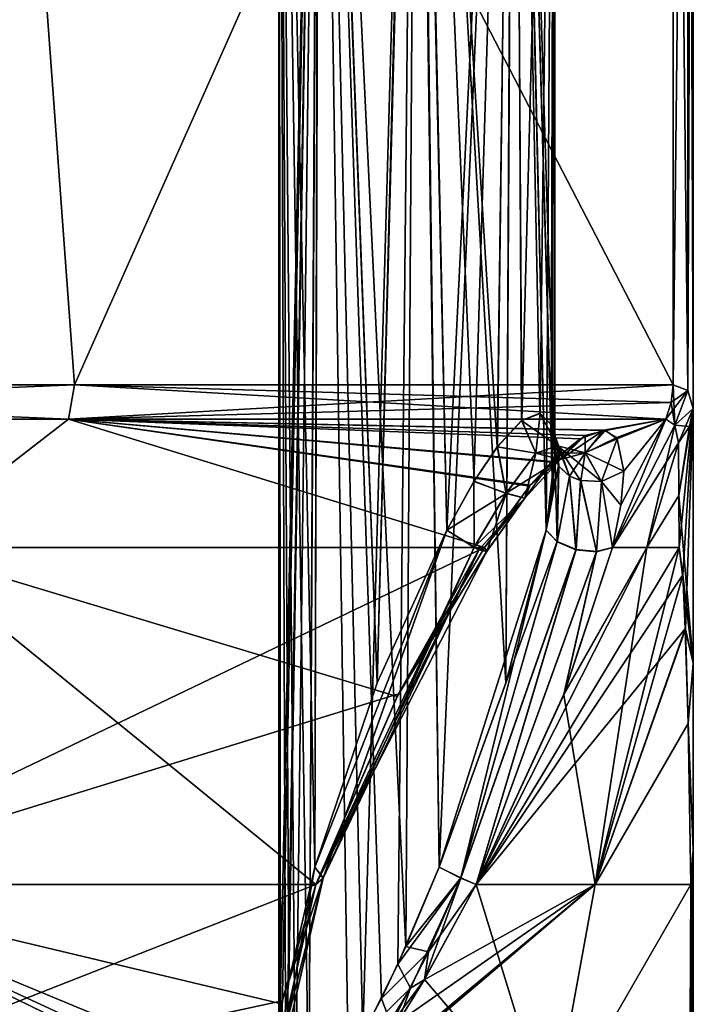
# Model space of a CAD drawing. Header units: inches. Extents: x -5.2 to 5.1, y -2.7 to 6.1.
# Tile 42 of 72: x 2.851 to 3.543, y -0.725 to 0.286. Entities that reach past the tile are written whole.
import ezdxf

# ---------------------------------------------------------------- set-up
doc = ezdxf.new("R2010")
doc.units = ezdxf.units.IN
doc.header["$LTSCALE"] = 52.148148
doc.header["$MEASUREMENT"] = 0
for name, color, linetype in [('102', 7, 'CONTINUOUS'), ('103', 7, 'CONTINUOUS'), ('104', 7, 'CONTINUOUS'), ('105', 7, 'CONTINUOUS'), ('106', 7, 'CONTINUOUS'), ('107', 7, 'CONTINUOUS'), ('108', 7, 'CONTINUOUS'), ('109', 7, 'CONTINUOUS'), ('110', 7, 'CONTINUOUS'), ('127', 7, 'CONTINUOUS'), ('206', 7, 'CONTINUOUS'), ('207', 7, 'CONTINUOUS'), ('208', 7, 'CONTINUOUS'), ('209', 7, 'CONTINUOUS'), ('233', 7, 'CONTINUOUS'), ('39', 7, 'CONTINUOUS'), ('42', 7, 'CONTINUOUS'), ('43', 7, 'CONTINUOUS'), ('44', 7, 'CONTINUOUS'), ('45', 7, 'CONTINUOUS'), ('46', 7, 'CONTINUOUS'), ('47', 7, 'CONTINUOUS'), ('48', 7, 'CONTINUOUS'), ('49', 7, 'CONTINUOUS'), ('50', 7, 'CONTINUOUS'), ('51', 7, 'CONTINUOUS'), ('52', 7, 'CONTINUOUS'), ('54', 7, 'CONTINUOUS'), ('55', 7, 'CONTINUOUS'), ('76', 7, 'CONTINUOUS'), ('84', 7, 'CONTINUOUS'), ('85', 7, 'CONTINUOUS'), ('87', 7, 'CONTINUOUS'), ('88', 7, 'CONTINUOUS'), ('90', 7, 'CONTINUOUS'), ('91', 7, 'CONTINUOUS'), ('92', 7, 'CONTINUOUS')]:
    doc.layers.add(name, color=color, linetype=linetype)

msp = doc.modelspace()

# ---------------------------------------------------------------- linework, layer by layer
at = {"layer": '102', "linetype": 'Continuous'}
for points in [[(3.3986, -0.1956, -1.7391), (3.4011, -0.1597, -1.7653), (3.405, -0.1723, -1.7768), (3.3986, -0.1956, -1.7391)], [(3.392, -0.238, -1.7153), (3.3986, -0.1956, -1.7391), (3.405, -0.1723, -1.7768), (3.392, -0.238, -1.7153)], [(3.392, -0.238, -1.7153), (3.405, -0.1723, -1.7768), (3.4036, -0.2497, -1.7293), (3.392, -0.238, -1.7153)], [(3.405, -0.1723, -1.7768), (3.416, -0.1825, -1.7861), (3.4036, -0.2497, -1.7293), (3.405, -0.1723, -1.7768)], [(3.4718, -0.1773, -1.7814), (3.4689, -0.2123, -1.7484), (3.4491, -0.188, -1.7912), (3.4718, -0.1773, -1.7814)], [(3.4036, -0.2497, -1.7293), (3.416, -0.1825, -1.7861), (3.423, -0.2579, -1.7349), (3.4036, -0.2497, -1.7293)], [(3.416, -0.1825, -1.7861), (3.4276, -0.1871, -1.7904), (3.423, -0.2579, -1.7349), (3.416, -0.1825, -1.7861)], [(3.423, -0.2579, -1.7349), (3.4276, -0.1871, -1.7904), (3.4437, -0.2601, -1.7304), (3.423, -0.2579, -1.7349)], [(3.4276, -0.1871, -1.7904), (3.4491, -0.188, -1.7912), (3.4437, -0.2601, -1.7304), (3.4276, -0.1871, -1.7904)], [(3.4491, -0.188, -1.7912), (3.4603, -0.2557, -1.7171), (3.4437, -0.2601, -1.7304), (3.4491, -0.188, -1.7912)], [(3.4689, -0.2123, -1.7484), (3.4603, -0.2557, -1.7171), (3.4491, -0.188, -1.7912), (3.4689, -0.2123, -1.7484)]]:
    msp.add_3dface(points, dxfattribs=at)
at = {"layer": '103', "linetype": 'Continuous'}
for points in [[(3.2822, -0.5841, -1.6254), (3.3507, -0.3949, -1.657), (3.392, -0.238, -1.7153), (3.2822, -0.5841, -1.6254)], [(3.2822, -0.5841, -1.6254), (3.392, -0.238, -1.7153), (3.4036, -0.2497, -1.7293), (3.2822, -0.5841, -1.6254)], [(3.2822, -0.5841, -1.6254), (3.4036, -0.2497, -1.7293), (3.3045, -0.5954, -1.6207), (3.2822, -0.5841, -1.6254)], [(3.4036, -0.2497, -1.7293), (3.423, -0.2579, -1.7349), (3.3045, -0.5954, -1.6207), (3.4036, -0.2497, -1.7293)], [(3.3045, -0.5954, -1.6207), (3.423, -0.2579, -1.7349), (3.3202, -0.6018, -1.6019), (3.3045, -0.5954, -1.6207)], [(3.423, -0.2579, -1.7349), (3.4437, -0.2601, -1.7304), (3.3202, -0.6018, -1.6019), (3.423, -0.2579, -1.7349)], [(3.3202, -0.6018, -1.6019), (3.4437, -0.2601, -1.7304), (3.4103, -0.4065, -1.6442), (3.3202, -0.6018, -1.6019)], [(3.4437, -0.2601, -1.7304), (3.4603, -0.2557, -1.7171), (3.4103, -0.4065, -1.6442), (3.4437, -0.2601, -1.7304)]]:
    msp.add_3dface(points, dxfattribs=at)
at = {"layer": '104', "linetype": 'Continuous'}
for points in [[(3.4954, -0.2557, -1.6445), (3.5289, -0.2557, -1.5712), (3.3202, -0.6018, -1.6019), (3.4954, -0.2557, -1.6445)], [(3.4954, -0.2557, -1.6445), (3.3202, -0.6018, -1.6019), (3.4103, -0.4065, -1.6442), (3.4954, -0.2557, -1.6445)], [(3.3202, -0.6018, -1.6019), (3.5289, -0.2557, -1.5712), (3.5326, -0.2841, -1.5268), (3.3202, -0.6018, -1.6019)], [(3.4603, -0.2557, -1.7171), (3.4954, -0.2557, -1.6445), (3.4103, -0.4065, -1.6442), (3.4603, -0.2557, -1.7171)], [(3.5351, -0.3393, -1.4482), (3.3202, -0.6018, -1.6019), (3.5326, -0.2841, -1.5268), (3.5351, -0.3393, -1.4482)], [(3.4425, -0.6018, -1.3187), (3.3202, -0.6018, -1.6019), (3.5351, -0.3393, -1.4482), (3.4425, -0.6018, -1.3187)], [(3.5379, -0.4363, -1.3048), (3.4425, -0.6018, -1.3187), (3.5351, -0.3393, -1.4482), (3.5379, -0.4363, -1.3048)], [(3.5407, -0.6018, -1.0264), (3.4425, -0.6018, -1.3187), (3.5379, -0.4363, -1.3048), (3.5407, -0.6018, -1.0264)]]:
    msp.add_3dface(points, dxfattribs=at)
at = {"layer": '105', "linetype": 'Continuous'}
for points in [[(3.3968, -0.8514, -1.0783), (3.1488, -0.8514, -1.6692), (3.4425, -0.6018, -1.3187), (3.3968, -0.8514, -1.0783)], [(3.4425, -0.6018, -1.3187), (3.1488, -0.8514, -1.6692), (3.1866, -0.8167, -1.6335), (3.4425, -0.6018, -1.3187)], [(3.1911, -0.8115, -1.6303), (3.4425, -0.6018, -1.3187), (3.1866, -0.8167, -1.6335), (3.1911, -0.8115, -1.6303)], [(3.2402, -0.7434, -1.6072), (3.4425, -0.6018, -1.3187), (3.1911, -0.8115, -1.6303), (3.2402, -0.7434, -1.6072)], [(3.2669, -0.6998, -1.6013), (3.4425, -0.6018, -1.3187), (3.2402, -0.7434, -1.6072), (3.2669, -0.6998, -1.6013)], [(3.3202, -0.6018, -1.6019), (3.4425, -0.6018, -1.3187), (3.2669, -0.6998, -1.6013), (3.3202, -0.6018, -1.6019)], [(3.3968, -0.8514, -1.0783), (3.4425, -0.6018, -1.3187), (3.5407, -0.6018, -1.0264), (3.3968, -0.8514, -1.0783)], [(3.3968, -0.8514, -1.0783), (3.5407, -0.6018, -1.0264), (3.5402, -0.7448, -0.7374), (3.3968, -0.8514, -1.0783)]]:
    msp.add_3dface(points, dxfattribs=at)
at = {"layer": '106', "linetype": 'Continuous'}
for points in [[(3.2399, -0.6837, -1.6249), (3.2822, -0.5841, -1.6254), (3.3045, -0.5954, -1.6207), (3.2399, -0.6837, -1.6249)], [(3.2399, -0.6837, -1.6249), (3.3045, -0.5954, -1.6207), (3.2529, -0.7084, -1.6141), (3.2399, -0.6837, -1.6249)], [(3.3045, -0.5954, -1.6207), (3.2669, -0.6998, -1.6013), (3.2529, -0.7084, -1.6141), (3.3045, -0.5954, -1.6207)], [(3.3045, -0.5954, -1.6207), (3.3202, -0.6018, -1.6019), (3.2669, -0.6998, -1.6013), (3.3045, -0.5954, -1.6207)], [(3.2038, -0.7563, -1.6349), (3.2399, -0.6837, -1.6249), (3.2529, -0.7084, -1.6141), (3.2038, -0.7563, -1.6349)], [(3.2669, -0.6998, -1.6013), (3.2402, -0.7434, -1.6072), (3.2529, -0.7084, -1.6141), (3.2669, -0.6998, -1.6013)], [(3.1866, -0.8167, -1.6335), (3.2038, -0.7563, -1.6349), (3.2529, -0.7084, -1.6141), (3.1866, -0.8167, -1.6335)], [(3.1911, -0.8115, -1.6303), (3.1866, -0.8167, -1.6335), (3.2529, -0.7084, -1.6141), (3.1911, -0.8115, -1.6303)], [(3.2402, -0.7434, -1.6072), (3.1911, -0.8115, -1.6303), (3.2529, -0.7084, -1.6141), (3.2402, -0.7434, -1.6072)]]:
    msp.add_3dface(points, dxfattribs=at)
at = {"layer": '107', "linetype": 'Continuous'}
for points in [[(3.5433, -0.3747, -1.3423), (3.5285, -0.2026, -1.6364), (3.5433, -0.113, -1.6703), (3.5433, -0.3747, -1.3423)], [(3.5433, -0.113, -1.6703), (3.5285, -0.2026, -1.6364), (3.5394, -0.1316, -1.6864), (3.5433, -0.113, -1.6703)], [(3.5285, -0.2026, -1.6364), (3.528, -0.1482, -1.7009), (3.5394, -0.1316, -1.6864), (3.5285, -0.2026, -1.6364)], [(3.5289, -0.2557, -1.5712), (3.5285, -0.2026, -1.6364), (3.5433, -0.3747, -1.3423), (3.5289, -0.2557, -1.5712)], [(3.5326, -0.2841, -1.5268), (3.5289, -0.2557, -1.5712), (3.5433, -0.3747, -1.3423), (3.5326, -0.2841, -1.5268)], [(3.5351, -0.3393, -1.4482), (3.5326, -0.2841, -1.5268), (3.5433, -0.3747, -1.3423), (3.5351, -0.3393, -1.4482)], [(3.5379, -0.4363, -1.3048), (3.5351, -0.3393, -1.4482), (3.5433, -0.3747, -1.3423), (3.5379, -0.4363, -1.3048)], [(3.5433, -0.5662, -1.048), (3.5379, -0.4363, -1.3048), (3.5433, -0.3747, -1.3423), (3.5433, -0.5662, -1.048)], [(3.5407, -0.6018, -1.0264), (3.5379, -0.4363, -1.3048), (3.5433, -0.5662, -1.048), (3.5407, -0.6018, -1.0264)], [(3.5433, -0.8161, -0.4575), (3.5407, -0.6018, -1.0264), (3.5433, -0.5662, -1.048), (3.5433, -0.8161, -0.4575)], [(3.5407, -0.6018, -1.0264), (3.5433, -0.8161, -0.4575), (3.5402, -0.7448, -0.7374), (3.5407, -0.6018, -1.0264)]]:
    msp.add_3dface(points, dxfattribs=at)
at = {"layer": '108', "linetype": 'Continuous'}
for points in [[(3.5433, -0.113, 1.6703), (3.5433, -0.3746, 1.3423), (3.5433, 1.2941, 1.6703), (3.5433, -0.113, 1.6703)], [(3.5433, -0.3746, 1.3423), (3.5433, -0.5662, 1.048), (3.5433, 1.2941, 1.6703), (3.5433, -0.3746, 1.3423)], [(3.5433, -0.5662, 1.048), (3.5433, -0.8161, 0.4575), (3.5433, 1.2941, 1.6703), (3.5433, -0.5662, 1.048)], [(3.5433, -0.8161, 0.4575), (3.5433, -0.8161, -0.4575), (3.5433, 1.2941, 1.6703), (3.5433, -0.8161, 0.4575)], [(3.5433, -0.8161, -0.4575), (3.5433, -0.5662, -1.048), (3.5433, 1.2941, 1.6703), (3.5433, -0.8161, -0.4575)], [(3.5433, -0.5662, -1.048), (3.5433, -0.3747, -1.3423), (3.5433, 1.2941, 1.6703), (3.5433, -0.5662, -1.048)], [(3.5433, -0.3747, -1.3423), (3.5433, -0.113, -1.6703), (3.5433, 1.2941, 1.6703), (3.5433, -0.3747, -1.3423)], [(3.5433, 1.2941, 1.6703), (3.5433, -0.113, -1.6703), (3.5433, 1.2941, -1.6703), (3.5433, 1.2941, 1.6703)]]:
    msp.add_3dface(points, dxfattribs=at)
at = {"layer": '109', "linetype": 'Continuous'}
for points in [[(3.5381, 1.2941, 1.7155), (3.5226, 1.2941, 1.7582), (3.5378, -0.0947, 1.7167), (3.5381, 1.2941, 1.7155)], [(3.5378, -0.0947, 1.7167), (3.5226, 1.2941, 1.7582), (3.5226, -0.0889, 1.7582), (3.5378, -0.0947, 1.7167)], [(3.5433, -0.113, 1.6703), (3.5381, 1.2941, 1.7155), (3.5378, -0.0947, 1.7167), (3.5433, -0.113, 1.6703)], [(3.5433, -0.113, 1.6703), (3.5433, 1.2941, 1.6703), (3.5381, 1.2941, 1.7155), (3.5433, -0.113, 1.6703)]]:
    msp.add_3dface(points, dxfattribs=at)
at = {"layer": '110', "linetype": 'Continuous'}
for points in [[(2.9076, -0.0889, 2.6544), (2.8059, 1.2941, 2.7616), (2.071, -0.0889, 3.3483), (2.9076, -0.0889, 2.6544)], [(3.5226, -0.0889, 1.7582), (3.5226, 1.2941, 1.7582), (2.8059, 1.2941, 2.7616), (3.5226, -0.0889, 1.7582)], [(3.5226, -0.0889, 1.7582), (2.8059, 1.2941, 2.7616), (2.9076, -0.0889, 2.6544), (3.5226, -0.0889, 1.7582)]]:
    msp.add_3dface(points, dxfattribs=at)
at = {"layer": '127', "linetype": 'Continuous'}
for points in [[(2.0666, -0.1241, 3.3412), (2.9014, -0.1241, 2.6488), (2.071, -0.0889, 3.3483), (2.0666, -0.1241, 3.3412)], [(2.9014, -0.1241, 2.6488), (2.9076, -0.0889, 2.6544), (2.071, -0.0889, 3.3483), (2.9014, -0.1241, 2.6488)], [(2.9014, -0.1241, 2.6488), (3.5151, -0.1241, 1.7545), (2.9076, -0.0889, 2.6544), (2.9014, -0.1241, 2.6488)], [(2.9076, -0.0889, 2.6544), (3.5151, -0.1241, 1.7545), (3.5207, -0.107, 1.7573), (2.9076, -0.0889, 2.6544)], [(3.5226, -0.0889, 1.7582), (2.9076, -0.0889, 2.6544), (3.5207, -0.107, 1.7573), (3.5226, -0.0889, 1.7582)]]:
    msp.add_3dface(points, dxfattribs=at)
at = {"layer": '206', "linetype": 'Continuous'}
for points in [[(2.9014, -0.1241, -2.6488), (2.0666, -0.1241, -3.3412), (2.9076, -0.0889, -2.6544), (2.9014, -0.1241, -2.6488)], [(2.9076, -0.0889, -2.6544), (2.0666, -0.1241, -3.3412), (2.071, -0.0889, -3.3483), (2.9076, -0.0889, -2.6544)], [(3.5207, -0.107, -1.7573), (2.9014, -0.1241, -2.6488), (3.5226, -0.0889, -1.7582), (3.5207, -0.107, -1.7573)], [(3.5226, -0.0889, -1.7582), (2.9014, -0.1241, -2.6488), (2.9076, -0.0889, -2.6544), (3.5226, -0.0889, -1.7582)], [(3.5151, -0.1241, -1.7545), (2.9014, -0.1241, -2.6488), (3.5207, -0.107, -1.7573), (3.5151, -0.1241, -1.7545)]]:
    msp.add_3dface(points, dxfattribs=at)
at = {"layer": '207', "linetype": 'Continuous'}
for points in [[(3.5207, -0.107, -1.7573), (3.5226, -0.0889, -1.7582), (3.5376, -0.0945, -1.7174), (3.5207, -0.107, -1.7573)], [(3.5244, -0.1301, -1.729), (3.5151, -0.1241, -1.7545), (3.5376, -0.0945, -1.7174), (3.5244, -0.1301, -1.729)], [(3.5151, -0.1241, -1.7545), (3.5207, -0.107, -1.7573), (3.5376, -0.0945, -1.7174), (3.5151, -0.1241, -1.7545)], [(3.5433, -0.113, -1.6703), (3.5244, -0.1301, -1.729), (3.5376, -0.0945, -1.7174), (3.5433, -0.113, -1.6703)], [(3.528, -0.1482, -1.7009), (3.5244, -0.1301, -1.729), (3.5433, -0.113, -1.6703), (3.528, -0.1482, -1.7009)], [(3.528, -0.1482, -1.7009), (3.5433, -0.113, -1.6703), (3.5394, -0.1316, -1.6864), (3.528, -0.1482, -1.7009)]]:
    msp.add_3dface(points, dxfattribs=at)
at = {"layer": '208', "linetype": 'Continuous'}
for points in [[(3.5376, -0.0945, -1.7174), (3.5226, -0.0889, -1.7582), (3.5381, 1.2941, -1.7155), (3.5376, -0.0945, -1.7174)], [(3.5381, 1.2941, -1.7155), (3.5226, -0.0889, -1.7582), (3.5226, 1.2941, -1.7582), (3.5381, 1.2941, -1.7155)], [(3.5433, 1.2941, -1.6703), (3.5433, -0.113, -1.6703), (3.5376, -0.0945, -1.7174), (3.5433, 1.2941, -1.6703)], [(3.5433, 1.2941, -1.6703), (3.5376, -0.0945, -1.7174), (3.5381, 1.2941, -1.7155), (3.5433, 1.2941, -1.6703)]]:
    msp.add_3dface(points, dxfattribs=at)
at = {"layer": '209', "linetype": 'Continuous'}
for points in [[(2.9076, -0.0889, -2.6544), (2.071, -0.0889, -3.3483), (2.8059, 1.2941, -2.7616), (2.9076, -0.0889, -2.6544)], [(3.5226, 1.2941, -1.7582), (2.9076, -0.0889, -2.6544), (2.8059, 1.2941, -2.7616), (3.5226, 1.2941, -1.7582)], [(3.5226, -0.0889, -1.7582), (2.9076, -0.0889, -2.6544), (3.5226, 1.2941, -1.7582), (3.5226, -0.0889, -1.7582)]]:
    msp.add_3dface(points, dxfattribs=at)
at = {"layer": '233', "linetype": 'Continuous'}
for points in [[(3.5244, -0.1301, 1.729), (3.5226, -0.0889, 1.7582), (3.5207, -0.107, 1.7573), (3.5244, -0.1301, 1.729)], [(3.5244, -0.1301, 1.729), (3.5378, -0.0947, 1.7167), (3.5226, -0.0889, 1.7582), (3.5244, -0.1301, 1.729)], [(3.5244, -0.1301, 1.729), (3.5433, -0.113, 1.6703), (3.5378, -0.0947, 1.7167), (3.5244, -0.1301, 1.729)], [(3.5151, -0.1241, 1.7545), (3.5244, -0.1301, 1.729), (3.5207, -0.107, 1.7573), (3.5151, -0.1241, 1.7545)], [(3.5244, -0.1301, 1.729), (3.5394, -0.1316, 1.6864), (3.5433, -0.113, 1.6703), (3.5244, -0.1301, 1.729)], [(3.5244, -0.1301, 1.729), (3.528, -0.1483, 1.7009), (3.5394, -0.1316, 1.6864), (3.5244, -0.1301, 1.729)]]:
    msp.add_3dface(points, dxfattribs=at)
at = {"layer": '39', "linetype": 'Continuous'}
for points in [[(2.9014, -0.1241, 2.6488), (2.0666, -0.1241, 3.3412), (2.7312, -0.2557, 2.7317), (2.9014, -0.1241, 2.6488)], [(3.3287, -0.2557, 1.96), (2.9014, -0.1241, 2.6488), (2.7312, -0.2557, 2.7317), (3.3287, -0.2557, 1.96)], [(3.5151, -0.1241, 1.7545), (2.9014, -0.1241, 2.6488), (3.4532, -0.1357, 1.8613), (3.5151, -0.1241, 1.7545)], [(3.4532, -0.1357, 1.8613), (2.9014, -0.1241, 2.6488), (3.4321, -0.1408, 1.8947), (3.4532, -0.1357, 1.8613)], [(3.4321, -0.1408, 1.8947), (2.9014, -0.1241, 2.6488), (3.3985, -0.1674, 1.9275), (3.4321, -0.1408, 1.8947)], [(3.3985, -0.1674, 1.9275), (2.9014, -0.1241, 2.6488), (3.3758, -0.1917, 1.9427), (3.3985, -0.1674, 1.9275)], [(3.3758, -0.1917, 1.9427), (2.9014, -0.1241, 2.6488), (3.3287, -0.2557, 1.96), (3.3758, -0.1917, 1.9427)], [(3.4651, -0.1441, 1.83), (3.5151, -0.1241, 1.7545), (3.4532, -0.1357, 1.8613), (3.4651, -0.1441, 1.83)], [(3.5244, -0.1301, 1.729), (3.5151, -0.1241, 1.7545), (3.4603, -0.2557, 1.7171), (3.5244, -0.1301, 1.729)], [(3.4603, -0.2557, 1.7171), (3.5151, -0.1241, 1.7545), (3.4689, -0.2123, 1.7483), (3.4603, -0.2557, 1.7171)], [(3.4954, -0.2557, 1.6445), (3.5244, -0.1301, 1.729), (3.4603, -0.2557, 1.7171), (3.4954, -0.2557, 1.6445)], [(3.4718, -0.1773, 1.7814), (3.5151, -0.1241, 1.7545), (3.4651, -0.1441, 1.83), (3.4718, -0.1773, 1.7814)], [(3.4689, -0.2123, 1.7483), (3.5151, -0.1241, 1.7545), (3.4718, -0.1773, 1.7814), (3.4689, -0.2123, 1.7483)], [(3.528, -0.1483, 1.7009), (3.5244, -0.1301, 1.729), (3.4954, -0.2557, 1.6445), (3.528, -0.1483, 1.7009)], [(3.5284, -0.2026, 1.6364), (3.528, -0.1483, 1.7009), (3.4954, -0.2557, 1.6445), (3.5284, -0.2026, 1.6364)], [(3.5289, -0.2557, 1.5712), (3.5284, -0.2026, 1.6364), (3.4954, -0.2557, 1.6445), (3.5289, -0.2557, 1.5712)]]:
    msp.add_3dface(points, dxfattribs=at)
at = {"layer": '42', "linetype": 'Continuous'}
for points in [[(3.1557, -0.6018, 1.9056), (2.7312, -0.2557, 2.7317), (2.6065, -0.6018, 2.607), (3.1557, -0.6018, 1.9056)], [(3.3287, -0.2557, 1.96), (2.7312, -0.2557, 2.7317), (3.2391, -0.4089, 1.9577), (3.3287, -0.2557, 1.96)], [(3.2391, -0.4089, 1.9577), (2.7312, -0.2557, 2.7317), (3.1557, -0.6018, 1.9056), (3.2391, -0.4089, 1.9577)]]:
    msp.add_3dface(points, dxfattribs=at)
at = {"layer": '43', "linetype": 'Continuous'}
for points in [[(3.2185, -0.3949, 1.901), (3.29, -0.238, 1.9037), (3.1547, -0.5841, 1.8609), (3.2185, -0.3949, 1.901)], [(3.1547, -0.5841, 1.8609), (3.29, -0.238, 1.9037), (3.163, -0.5954, 1.8822), (3.1547, -0.5841, 1.8609)], [(3.29, -0.238, 1.9037), (3.3181, -0.2554, 1.9129), (3.163, -0.5954, 1.8822), (3.29, -0.238, 1.9037)], [(3.3312, -0.2597, 1.9434), (3.1557, -0.6018, 1.9056), (3.3233, -0.258, 1.919), (3.3312, -0.2597, 1.9434)], [(3.3233, -0.258, 1.919), (3.1557, -0.6018, 1.9056), (3.163, -0.5954, 1.8822), (3.3233, -0.258, 1.919)], [(3.2391, -0.4089, 1.9577), (3.1557, -0.6018, 1.9056), (3.3312, -0.2597, 1.9434), (3.2391, -0.4089, 1.9577)], [(3.3181, -0.2554, 1.9129), (3.3233, -0.258, 1.919), (3.163, -0.5954, 1.8822), (3.3181, -0.2554, 1.9129)], [(3.3287, -0.2557, 1.96), (3.2391, -0.4089, 1.9577), (3.3312, -0.2597, 1.9434), (3.3287, -0.2557, 1.96)]]:
    msp.add_3dface(points, dxfattribs=at)
at = {"layer": '44', "linetype": 'Continuous'}
for points in [[(3.3671, -0.1254, 1.8573), (3.386, -0.1181, 1.8289), (3.3817, -0.159, 1.865), (3.3671, -0.1254, 1.8573)], [(3.3817, -0.159, 1.865), (3.386, -0.1181, 1.8289), (3.4037, -0.1513, 1.8281), (3.3817, -0.159, 1.865)], [(3.386, -0.1181, 1.8289), (3.3972, -0.1294, 1.7983), (3.4037, -0.1513, 1.8281), (3.386, -0.1181, 1.8289)], [(3.3422, -0.1524, 1.8803), (3.3671, -0.1254, 1.8573), (3.3817, -0.159, 1.865), (3.3422, -0.1524, 1.8803)], [(3.3972, -0.1294, 1.7983), (3.4011, -0.1597, 1.7653), (3.4037, -0.1513, 1.8281), (3.3972, -0.1294, 1.7983)], [(3.4321, -0.1408, 1.8947), (3.3985, -0.1674, 1.9275), (3.4064, -0.1655, 1.8845), (3.4321, -0.1408, 1.8947)], [(3.4323, -0.1585, 1.8409), (3.4321, -0.1408, 1.8947), (3.4064, -0.1655, 1.8845), (3.4323, -0.1585, 1.8409)], [(3.4532, -0.1357, 1.8613), (3.4321, -0.1408, 1.8947), (3.4323, -0.1585, 1.8409), (3.4532, -0.1357, 1.8613)], [(3.4651, -0.1441, 1.83), (3.4532, -0.1357, 1.8613), (3.4323, -0.1585, 1.8409), (3.4651, -0.1441, 1.83)], [(3.4323, -0.1585, 1.8409), (3.3817, -0.159, 1.865), (3.4037, -0.1513, 1.8281), (3.4323, -0.1585, 1.8409)], [(3.4037, -0.1513, 1.8281), (3.4011, -0.1597, 1.7653), (3.4051, -0.1724, 1.7769), (3.4037, -0.1513, 1.8281)], [(3.4323, -0.1585, 1.8409), (3.4037, -0.1513, 1.8281), (3.4161, -0.1825, 1.7862), (3.4323, -0.1585, 1.8409)], [(3.4161, -0.1825, 1.7862), (3.4037, -0.1513, 1.8281), (3.4051, -0.1724, 1.7769), (3.4161, -0.1825, 1.7862)], [(3.449, -0.1881, 1.7912), (3.4651, -0.1441, 1.83), (3.4323, -0.1585, 1.8409), (3.449, -0.1881, 1.7912)], [(3.4718, -0.1773, 1.7814), (3.4651, -0.1441, 1.83), (3.449, -0.1881, 1.7912), (3.4718, -0.1773, 1.7814)], [(3.318, -0.1881, 1.8943), (3.3422, -0.1524, 1.8803), (3.3512, -0.2002, 1.8949), (3.318, -0.1881, 1.8943)], [(3.3512, -0.2002, 1.8949), (3.3422, -0.1524, 1.8803), (3.3817, -0.159, 1.865), (3.3512, -0.2002, 1.8949)], [(3.4064, -0.1655, 1.8845), (3.3512, -0.2002, 1.8949), (3.3817, -0.159, 1.865), (3.4064, -0.1655, 1.8845)], [(3.4323, -0.1585, 1.8409), (3.4064, -0.1655, 1.8845), (3.3817, -0.159, 1.865), (3.4323, -0.1585, 1.8409)], [(3.4323, -0.1585, 1.8409), (3.4161, -0.1825, 1.7862), (3.4279, -0.1872, 1.7905), (3.4323, -0.1585, 1.8409)], [(3.449, -0.1881, 1.7912), (3.4323, -0.1585, 1.8409), (3.4279, -0.1872, 1.7905), (3.449, -0.1881, 1.7912)], [(3.4064, -0.1655, 1.8845), (3.3703, -0.2052, 1.9203), (3.3512, -0.2002, 1.8949), (3.4064, -0.1655, 1.8845)], [(3.4064, -0.1655, 1.8845), (3.3758, -0.1917, 1.9427), (3.3703, -0.2052, 1.9203), (3.4064, -0.1655, 1.8845)], [(3.3985, -0.1674, 1.9275), (3.3758, -0.1917, 1.9427), (3.4064, -0.1655, 1.8845), (3.3985, -0.1674, 1.9275)], [(3.3181, -0.2554, 1.9129), (3.29, -0.238, 1.9037), (3.318, -0.1881, 1.8943), (3.3181, -0.2554, 1.9129)], [(3.3181, -0.2554, 1.9129), (3.318, -0.1881, 1.8943), (3.3512, -0.2002, 1.8949), (3.3181, -0.2554, 1.9129)], [(3.3758, -0.1917, 1.9427), (3.3287, -0.2557, 1.96), (3.3703, -0.2052, 1.9203), (3.3758, -0.1917, 1.9427)], [(3.3703, -0.2052, 1.9203), (3.3181, -0.2554, 1.9129), (3.3512, -0.2002, 1.8949), (3.3703, -0.2052, 1.9203)], [(3.3233, -0.258, 1.919), (3.3181, -0.2554, 1.9129), (3.3703, -0.2052, 1.9203), (3.3233, -0.258, 1.919)], [(3.3312, -0.2597, 1.9434), (3.3233, -0.258, 1.919), (3.3703, -0.2052, 1.9203), (3.3312, -0.2597, 1.9434)], [(3.3287, -0.2557, 1.96), (3.3312, -0.2597, 1.9434), (3.3703, -0.2052, 1.9203), (3.3287, -0.2557, 1.96)]]:
    msp.add_3dface(points, dxfattribs=at)
at = {"layer": '45', "linetype": 'Continuous'}
for points in [[(3.4036, -0.2499, 1.7293), (3.4011, -0.1597, 1.7653), (3.392, -0.238, 1.7153), (3.4036, -0.2499, 1.7293)], [(3.392, -0.238, 1.7153), (3.4011, -0.1597, 1.7653), (3.3986, -0.1955, 1.7391), (3.392, -0.238, 1.7153)], [(3.4051, -0.1724, 1.7769), (3.4011, -0.1597, 1.7653), (3.4036, -0.2499, 1.7293), (3.4051, -0.1724, 1.7769)], [(3.4161, -0.1825, 1.7862), (3.4051, -0.1724, 1.7769), (3.4036, -0.2499, 1.7293), (3.4161, -0.1825, 1.7862)], [(3.4689, -0.2123, 1.7483), (3.4718, -0.1773, 1.7814), (3.449, -0.1881, 1.7912), (3.4689, -0.2123, 1.7483)], [(3.4227, -0.2581, 1.7347), (3.4161, -0.1825, 1.7862), (3.4036, -0.2499, 1.7293), (3.4227, -0.2581, 1.7347)], [(3.4279, -0.1872, 1.7905), (3.4161, -0.1825, 1.7862), (3.4227, -0.2581, 1.7347), (3.4279, -0.1872, 1.7905)], [(3.4437, -0.2603, 1.7303), (3.4279, -0.1872, 1.7905), (3.4227, -0.2581, 1.7347), (3.4437, -0.2603, 1.7303)], [(3.449, -0.1881, 1.7912), (3.4279, -0.1872, 1.7905), (3.4437, -0.2603, 1.7303), (3.449, -0.1881, 1.7912)], [(3.4603, -0.2557, 1.7171), (3.449, -0.1881, 1.7912), (3.4437, -0.2603, 1.7303), (3.4603, -0.2557, 1.7171)], [(3.4603, -0.2557, 1.7171), (3.4689, -0.2123, 1.7483), (3.449, -0.1881, 1.7912), (3.4603, -0.2557, 1.7171)]]:
    msp.add_3dface(points, dxfattribs=at)
at = {"layer": '46', "linetype": 'Continuous'}
for points in [[(3.3045, -0.5952, 1.6208), (3.392, -0.238, 1.7153), (3.2822, -0.5841, 1.6254), (3.3045, -0.5952, 1.6208)], [(3.2822, -0.5841, 1.6254), (3.392, -0.238, 1.7153), (3.3507, -0.3949, 1.657), (3.2822, -0.5841, 1.6254)], [(3.4036, -0.2499, 1.7293), (3.392, -0.238, 1.7153), (3.3045, -0.5952, 1.6208), (3.4036, -0.2499, 1.7293)], [(3.4227, -0.2581, 1.7347), (3.4036, -0.2499, 1.7293), (3.3045, -0.5952, 1.6208), (3.4227, -0.2581, 1.7347)], [(3.3202, -0.6018, 1.6019), (3.4227, -0.2581, 1.7347), (3.3045, -0.5952, 1.6208), (3.3202, -0.6018, 1.6019)], [(3.4437, -0.2603, 1.7303), (3.4227, -0.2581, 1.7347), (3.3202, -0.6018, 1.6019), (3.4437, -0.2603, 1.7303)], [(3.4437, -0.2603, 1.7303), (3.3202, -0.6018, 1.6019), (3.4102, -0.407, 1.644), (3.4437, -0.2603, 1.7303)], [(3.4603, -0.2557, 1.7171), (3.4437, -0.2603, 1.7303), (3.4102, -0.407, 1.644), (3.4603, -0.2557, 1.7171)]]:
    msp.add_3dface(points, dxfattribs=at)
at = {"layer": '47', "linetype": 'Continuous'}
for points in [[(3.4954, -0.2557, 1.6445), (3.4603, -0.2557, 1.7171), (3.4102, -0.407, 1.644), (3.4954, -0.2557, 1.6445)], [(3.4954, -0.2557, 1.6445), (3.4102, -0.407, 1.644), (3.4425, -0.6018, 1.3187), (3.4954, -0.2557, 1.6445)], [(3.5289, -0.2557, 1.5712), (3.4954, -0.2557, 1.6445), (3.4425, -0.6018, 1.3187), (3.5289, -0.2557, 1.5712)], [(3.5326, -0.2843, 1.5265), (3.5289, -0.2557, 1.5712), (3.4425, -0.6018, 1.3187), (3.5326, -0.2843, 1.5265)], [(3.5352, -0.3396, 1.4477), (3.5326, -0.2843, 1.5265), (3.4425, -0.6018, 1.3187), (3.5352, -0.3396, 1.4477)], [(3.5379, -0.4366, 1.3043), (3.5352, -0.3396, 1.4477), (3.4425, -0.6018, 1.3187), (3.5379, -0.4366, 1.3043)], [(3.4102, -0.407, 1.644), (3.3202, -0.6018, 1.6019), (3.4425, -0.6018, 1.3187), (3.4102, -0.407, 1.644)], [(3.5407, -0.6018, 1.0264), (3.5379, -0.4366, 1.3043), (3.4425, -0.6018, 1.3187), (3.5407, -0.6018, 1.0264)]]:
    msp.add_3dface(points, dxfattribs=at)
at = {"layer": '48', "linetype": 'Continuous'}
for points in [[(3.528, -0.1483, 1.7009), (3.5284, -0.2026, 1.6364), (3.5433, -0.113, 1.6703), (3.528, -0.1483, 1.7009)], [(3.5394, -0.1316, 1.6864), (3.528, -0.1483, 1.7009), (3.5433, -0.113, 1.6703), (3.5394, -0.1316, 1.6864)], [(3.5284, -0.2026, 1.6364), (3.5289, -0.2557, 1.5712), (3.5433, -0.113, 1.6703), (3.5284, -0.2026, 1.6364)], [(3.5289, -0.2557, 1.5712), (3.5326, -0.2843, 1.5265), (3.5433, -0.113, 1.6703), (3.5289, -0.2557, 1.5712)], [(3.5326, -0.2843, 1.5265), (3.5352, -0.3396, 1.4477), (3.5433, -0.113, 1.6703), (3.5326, -0.2843, 1.5265)], [(3.5433, -0.113, 1.6703), (3.5352, -0.3396, 1.4477), (3.5433, -0.3746, 1.3423), (3.5433, -0.113, 1.6703)], [(3.5352, -0.3396, 1.4477), (3.5379, -0.4366, 1.3043), (3.5433, -0.3746, 1.3423), (3.5352, -0.3396, 1.4477)], [(3.5433, -0.3746, 1.3423), (3.5379, -0.4366, 1.3043), (3.5433, -0.5662, 1.048), (3.5433, -0.3746, 1.3423)], [(3.5379, -0.4366, 1.3043), (3.5407, -0.6018, 1.0264), (3.5433, -0.5662, 1.048), (3.5379, -0.4366, 1.3043)], [(3.5402, -0.7442, 0.7389), (3.5397, -0.839, 0.4635), (3.5433, -0.5662, 1.048), (3.5402, -0.7442, 0.7389)], [(3.5433, -0.5662, 1.048), (3.5397, -0.839, 0.4635), (3.5424, -0.8277, 0.4605), (3.5433, -0.5662, 1.048)], [(3.5407, -0.6018, 1.0264), (3.5402, -0.7442, 0.7389), (3.5433, -0.5662, 1.048), (3.5407, -0.6018, 1.0264)], [(3.5433, -0.8161, 0.4575), (3.5433, -0.5662, 1.048), (3.5424, -0.8277, 0.4605), (3.5433, -0.8161, 0.4575)]]:
    msp.add_3dface(points, dxfattribs=at)
at = {"layer": '49', "linetype": 'Continuous'}
for points in [[(3.3968, -0.8514, 1.0783), (3.3202, -0.6018, 1.6019), (3.2671, -0.6995, 1.6012), (3.3968, -0.8514, 1.0783)], [(3.4425, -0.6018, 1.3187), (3.3202, -0.6018, 1.6019), (3.3968, -0.8514, 1.0783), (3.4425, -0.6018, 1.3187)], [(3.5407, -0.6018, 1.0264), (3.4425, -0.6018, 1.3187), (3.3968, -0.8514, 1.0783), (3.5407, -0.6018, 1.0264)], [(3.5402, -0.7442, 0.7389), (3.5407, -0.6018, 1.0264), (3.3968, -0.8514, 1.0783), (3.5402, -0.7442, 0.7389)], [(3.2401, -0.7435, 1.6072), (3.3968, -0.8514, 1.0783), (3.2671, -0.6995, 1.6012), (3.2401, -0.7435, 1.6072)]]:
    msp.add_3dface(points, dxfattribs=at)
at = {"layer": '50', "linetype": 'Continuous'}
for points in [[(3.3045, -0.5952, 1.6208), (3.2822, -0.5841, 1.6254), (3.248, -0.6658, 1.624), (3.3045, -0.5952, 1.6208)], [(3.2712, -0.6711, 1.6144), (3.3045, -0.5952, 1.6208), (3.248, -0.6658, 1.624), (3.2712, -0.6711, 1.6144)], [(3.3202, -0.6018, 1.6019), (3.3045, -0.5952, 1.6208), (3.2712, -0.6711, 1.6144), (3.3202, -0.6018, 1.6019)], [(3.2671, -0.6995, 1.6012), (3.3202, -0.6018, 1.6019), (3.2712, -0.6711, 1.6144), (3.2671, -0.6995, 1.6012)], [(3.2231, -0.719, 1.6283), (3.2712, -0.6711, 1.6144), (3.248, -0.6658, 1.624), (3.2231, -0.719, 1.6283)], [(3.2329, -0.7456, 1.6164), (3.2712, -0.6711, 1.6144), (3.2231, -0.719, 1.6283), (3.2329, -0.7456, 1.6164)], [(3.2329, -0.7456, 1.6164), (3.2671, -0.6995, 1.6012), (3.2712, -0.6711, 1.6144), (3.2329, -0.7456, 1.6164)], [(3.2401, -0.7435, 1.6072), (3.2671, -0.6995, 1.6012), (3.2329, -0.7456, 1.6164), (3.2401, -0.7435, 1.6072)], [(3.1889, -0.7821, 1.6423), (3.2329, -0.7456, 1.6164), (3.2231, -0.719, 1.6283), (3.1889, -0.7821, 1.6423)]]:
    msp.add_3dface(points, dxfattribs=at)
at = {"layer": '51', "linetype": 'Continuous'}
for points in [[(3.1176, 1.172, 1.7653), (3.1484, -0.834, 1.6771), (3.1597, 1.172, 1.6645), (3.1176, 1.172, 1.7653)], [(3.1484, -0.834, 1.6771), (3.1176, 1.172, 1.7653), (3.1347, -0.8389, 1.6978), (3.1484, -0.834, 1.6771)], [(3.1347, -0.8389, 1.6978), (3.1176, 1.172, 1.7653), (3.1249, -0.834, 1.7205), (3.1347, -0.8389, 1.6978)], [(3.1249, -0.834, 1.7205), (3.1176, 1.172, 1.7653), (3.1193, -0.8178, 1.7433), (3.1249, -0.834, 1.7205)], [(3.1193, -0.8178, 1.7433), (3.1176, 1.172, 1.7653), (3.1176, -0.7933, 1.7653), (3.1193, -0.8178, 1.7433)], [(3.1484, -0.834, 1.6771), (3.1889, -0.7821, 1.6423), (3.1597, 1.172, 1.6645), (3.1484, -0.834, 1.6771)], [(3.1889, -0.7821, 1.6423), (3.2231, -0.719, 1.6283), (3.1597, 1.172, 1.6645), (3.1889, -0.7821, 1.6423)], [(3.2231, -0.719, 1.6283), (3.248, -0.6658, 1.624), (3.1597, 1.172, 1.6645), (3.2231, -0.719, 1.6283)], [(3.1597, 1.172, 1.6645), (3.248, -0.6658, 1.624), (3.2599, 1.172, 1.6236), (3.1597, 1.172, 1.6645)], [(3.248, -0.6658, 1.624), (3.2822, -0.5841, 1.6254), (3.2599, 1.172, 1.6236), (3.248, -0.6658, 1.624)], [(3.2822, -0.5841, 1.6254), (3.3507, -0.3949, 1.657), (3.2599, 1.172, 1.6236), (3.2822, -0.5841, 1.6254)], [(3.2599, 1.172, 1.6236), (3.3507, -0.3949, 1.657), (3.3596, 1.172, 1.6651), (3.2599, 1.172, 1.6236)], [(3.3507, -0.3949, 1.657), (3.392, -0.238, 1.7153), (3.3596, 1.172, 1.6651), (3.3507, -0.3949, 1.657)], [(3.3986, -0.1955, 1.7391), (3.4011, -0.1597, 1.7653), (3.3596, 1.172, 1.6651), (3.3986, -0.1955, 1.7391)], [(3.3596, 1.172, 1.6651), (3.4011, -0.1597, 1.7653), (3.4011, 1.172, 1.7653), (3.3596, 1.172, 1.6651)], [(3.392, -0.238, 1.7153), (3.3986, -0.1955, 1.7391), (3.3596, 1.172, 1.6651), (3.392, -0.238, 1.7153)]]:
    msp.add_3dface(points, dxfattribs=at)
at = {"layer": '52', "linetype": 'Continuous'}
for points in [[(3.1176, -0.7933, 1.7653), (3.1176, 1.172, 1.7653), (3.1591, 1.172, 1.8655), (3.1176, -0.7933, 1.7653)], [(3.1176, -0.7933, 1.7653), (3.1591, 1.172, 1.8655), (3.1278, -0.7013, 1.8182), (3.1176, -0.7933, 1.7653)], [(3.1591, 1.172, 1.8655), (3.1547, -0.5841, 1.8609), (3.1278, -0.7013, 1.8182), (3.1591, 1.172, 1.8655)], [(3.2185, -0.3949, 1.901), (3.1547, -0.5841, 1.8609), (3.1591, 1.172, 1.8655), (3.2185, -0.3949, 1.901)], [(3.2588, 1.172, 1.907), (3.2185, -0.3949, 1.901), (3.1591, 1.172, 1.8655), (3.2588, 1.172, 1.907)], [(3.29, -0.238, 1.9037), (3.2185, -0.3949, 1.901), (3.2588, 1.172, 1.907), (3.29, -0.238, 1.9037)], [(3.359, 1.172, 1.8661), (3.29, -0.238, 1.9037), (3.2588, 1.172, 1.907), (3.359, 1.172, 1.8661)], [(3.318, -0.1881, 1.8943), (3.29, -0.238, 1.9037), (3.359, 1.172, 1.8661), (3.318, -0.1881, 1.8943)], [(3.3422, -0.1524, 1.8803), (3.318, -0.1881, 1.8943), (3.359, 1.172, 1.8661), (3.3422, -0.1524, 1.8803)], [(3.3671, -0.1254, 1.8573), (3.3422, -0.1524, 1.8803), (3.359, 1.172, 1.8661), (3.3671, -0.1254, 1.8573)], [(3.4011, 1.172, 1.7653), (3.3671, -0.1254, 1.8573), (3.359, 1.172, 1.8661), (3.4011, 1.172, 1.7653)], [(3.386, -0.1181, 1.8289), (3.3671, -0.1254, 1.8573), (3.4011, 1.172, 1.7653), (3.386, -0.1181, 1.8289)], [(3.3972, -0.1294, 1.7983), (3.386, -0.1181, 1.8289), (3.4011, 1.172, 1.7653), (3.3972, -0.1294, 1.7983)], [(3.4011, -0.1597, 1.7653), (3.3972, -0.1294, 1.7983), (3.4011, 1.172, 1.7653), (3.4011, -0.1597, 1.7653)]]:
    msp.add_3dface(points, dxfattribs=at)
at = {"layer": '54', "linetype": 'Continuous'}
for points in [[(3.1547, -0.5841, 1.8609), (3.163, -0.5954, 1.8822), (3.1278, -0.7013, 1.8182), (3.1547, -0.5841, 1.8609)], [(3.163, -0.5954, 1.8822), (3.1557, -0.6018, 1.9056), (3.1089, -0.8106, 1.7829), (3.163, -0.5954, 1.8822)], [(3.163, -0.5954, 1.8822), (3.1089, -0.8106, 1.7829), (3.1154, -0.8025, 1.7746), (3.163, -0.5954, 1.8822)], [(3.1278, -0.7013, 1.8182), (3.163, -0.5954, 1.8822), (3.1154, -0.8025, 1.7746), (3.1278, -0.7013, 1.8182)], [(3.1089, -0.8106, 1.7829), (3.1557, -0.6018, 1.9056), (3.1203, -0.7246, 1.8471), (3.1089, -0.8106, 1.7829)], [(3.1176, -0.7933, 1.7653), (3.1278, -0.7013, 1.8182), (3.1154, -0.8025, 1.7746), (3.1176, -0.7933, 1.7653)]]:
    msp.add_3dface(points, dxfattribs=at)
at = {"layer": '55', "linetype": 'Continuous'}
for points in [[(3.1184, -0.8514, 1.7252), (2.6065, -0.6018, 2.607), (2.5198, -0.8514, 2.5203), (3.1184, -0.8514, 1.7252)], [(3.1557, -0.6018, 1.9056), (2.6065, -0.6018, 2.607), (3.1203, -0.7246, 1.8471), (3.1557, -0.6018, 1.9056)], [(2.6065, -0.6018, 2.607), (3.1089, -0.8106, 1.7829), (3.1203, -0.7246, 1.8471), (2.6065, -0.6018, 2.607)], [(3.1089, -0.8106, 1.7829), (2.6065, -0.6018, 2.607), (3.1113, -0.8356, 1.7537), (3.1089, -0.8106, 1.7829)], [(3.1113, -0.8356, 1.7537), (2.6065, -0.6018, 2.607), (3.1184, -0.8514, 1.7252), (3.1113, -0.8356, 1.7537)]]:
    msp.add_3dface(points, dxfattribs=at)
at = {"layer": '76', "linetype": 'Continuous'}
for points in [[(2.9014, -0.1241, -2.6488), (2.7312, -0.2557, -2.7317), (2.0666, -0.1241, -3.3412), (2.9014, -0.1241, -2.6488)], [(3.3287, -0.2557, -1.96), (2.7312, -0.2557, -2.7317), (2.9014, -0.1241, -2.6488), (3.3287, -0.2557, -1.96)], [(3.3749, -0.1927, -1.9432), (3.3287, -0.2557, -1.96), (2.9014, -0.1241, -2.6488), (3.3749, -0.1927, -1.9432)], [(3.3974, -0.1683, -1.9286), (3.3749, -0.1927, -1.9432), (2.9014, -0.1241, -2.6488), (3.3974, -0.1683, -1.9286)], [(3.427, -0.1444, -1.9001), (3.3974, -0.1683, -1.9286), (2.9014, -0.1241, -2.6488), (3.427, -0.1444, -1.9001)], [(3.4515, -0.1352, -1.8649), (3.427, -0.1444, -1.9001), (2.9014, -0.1241, -2.6488), (3.4515, -0.1352, -1.8649)], [(3.5151, -0.1241, -1.7545), (3.4515, -0.1352, -1.8649), (2.9014, -0.1241, -2.6488), (3.5151, -0.1241, -1.7545)], [(3.4647, -0.1429, -1.8322), (3.4515, -0.1352, -1.8649), (3.5151, -0.1241, -1.7545), (3.4647, -0.1429, -1.8322)], [(3.4603, -0.2557, -1.7171), (3.4689, -0.2123, -1.7484), (3.5151, -0.1241, -1.7545), (3.4603, -0.2557, -1.7171)], [(3.5244, -0.1301, -1.729), (3.4603, -0.2557, -1.7171), (3.5151, -0.1241, -1.7545), (3.5244, -0.1301, -1.729)], [(3.528, -0.1482, -1.7009), (3.4603, -0.2557, -1.7171), (3.5244, -0.1301, -1.729), (3.528, -0.1482, -1.7009)], [(3.4718, -0.1773, -1.7814), (3.4647, -0.1429, -1.8322), (3.5151, -0.1241, -1.7545), (3.4718, -0.1773, -1.7814)], [(3.4689, -0.2123, -1.7484), (3.4718, -0.1773, -1.7814), (3.5151, -0.1241, -1.7545), (3.4689, -0.2123, -1.7484)], [(3.4954, -0.2557, -1.6445), (3.4603, -0.2557, -1.7171), (3.528, -0.1482, -1.7009), (3.4954, -0.2557, -1.6445)], [(3.5285, -0.2026, -1.6364), (3.4954, -0.2557, -1.6445), (3.528, -0.1482, -1.7009), (3.5285, -0.2026, -1.6364)], [(3.5289, -0.2557, -1.5712), (3.4954, -0.2557, -1.6445), (3.5285, -0.2026, -1.6364), (3.5289, -0.2557, -1.5712)]]:
    msp.add_3dface(points, dxfattribs=at)
at = {"layer": '84', "linetype": 'Continuous'}
for points in [[(3.1209, -0.7216, -1.8491), (2.5198, -0.8514, -2.5203), (3.1557, -0.6018, -1.9056), (3.1209, -0.7216, -1.8491)], [(3.1557, -0.6018, -1.9056), (2.5198, -0.8514, -2.5203), (2.6065, -0.6018, -2.607), (3.1557, -0.6018, -1.9056)], [(3.1089, -0.8106, -1.7829), (2.5198, -0.8514, -2.5203), (3.1209, -0.7216, -1.8491), (3.1089, -0.8106, -1.7829)]]:
    msp.add_3dface(points, dxfattribs=at)
at = {"layer": '85', "linetype": 'Continuous'}
for points in [[(3.1279, -0.7009, -1.8183), (3.1154, -0.8025, -1.7746), (3.1547, -0.5841, -1.8609), (3.1279, -0.7009, -1.8183)], [(3.1547, -0.5841, -1.8609), (3.1154, -0.8025, -1.7746), (3.163, -0.5952, -1.8823), (3.1547, -0.5841, -1.8609)], [(3.1089, -0.8106, -1.7829), (3.1209, -0.7216, -1.8491), (3.163, -0.5952, -1.8823), (3.1089, -0.8106, -1.7829)], [(3.1154, -0.8025, -1.7746), (3.1089, -0.8106, -1.7829), (3.163, -0.5952, -1.8823), (3.1154, -0.8025, -1.7746)], [(3.1209, -0.7216, -1.8491), (3.1557, -0.6018, -1.9056), (3.163, -0.5952, -1.8823), (3.1209, -0.7216, -1.8491)], [(3.1176, -0.7933, -1.7653), (3.1154, -0.8025, -1.7746), (3.1279, -0.7009, -1.8183), (3.1176, -0.7933, -1.7653)]]:
    msp.add_3dface(points, dxfattribs=at)
at = {"layer": '87', "linetype": 'Continuous'}
for points in [[(3.1193, -0.8178, -1.7433), (3.1176, -0.7933, -1.7653), (3.1591, 1.172, -1.6651), (3.1193, -0.8178, -1.7433)], [(3.1591, 1.172, -1.6651), (3.1176, -0.7933, -1.7653), (3.1176, 1.172, -1.7653), (3.1591, 1.172, -1.6651)], [(3.1249, -0.834, -1.7205), (3.1193, -0.8178, -1.7433), (3.1591, 1.172, -1.6651), (3.1249, -0.834, -1.7205)], [(3.1249, -0.834, -1.7205), (3.1591, 1.172, -1.6651), (3.1347, -0.8393, -1.6978), (3.1249, -0.834, -1.7205)], [(3.1347, -0.8393, -1.6978), (3.1591, 1.172, -1.6651), (3.1484, -0.834, -1.6771), (3.1347, -0.8393, -1.6978)], [(3.1484, -0.834, -1.6771), (3.1591, 1.172, -1.6651), (3.2038, -0.7563, -1.6349), (3.1484, -0.834, -1.6771)], [(3.1591, 1.172, -1.6651), (3.2588, 1.172, -1.6236), (3.2038, -0.7563, -1.6349), (3.1591, 1.172, -1.6651)], [(3.2038, -0.7563, -1.6349), (3.2588, 1.172, -1.6236), (3.2399, -0.6837, -1.6249), (3.2038, -0.7563, -1.6349)], [(3.2399, -0.6837, -1.6249), (3.2588, 1.172, -1.6236), (3.2822, -0.5841, -1.6254), (3.2399, -0.6837, -1.6249)], [(3.2588, 1.172, -1.6236), (3.359, 1.172, -1.6645), (3.2822, -0.5841, -1.6254), (3.2588, 1.172, -1.6236)], [(3.2822, -0.5841, -1.6254), (3.359, 1.172, -1.6645), (3.3507, -0.3949, -1.657), (3.2822, -0.5841, -1.6254)], [(3.3507, -0.3949, -1.657), (3.359, 1.172, -1.6645), (3.392, -0.238, -1.7153), (3.3507, -0.3949, -1.657)], [(3.359, 1.172, -1.6645), (3.4011, 1.172, -1.7653), (3.392, -0.238, -1.7153), (3.359, 1.172, -1.6645)], [(3.392, -0.238, -1.7153), (3.4011, 1.172, -1.7653), (3.3986, -0.1956, -1.7391), (3.392, -0.238, -1.7153)], [(3.4011, 1.172, -1.7653), (3.4011, -0.1597, -1.7653), (3.3986, -0.1956, -1.7391), (3.4011, 1.172, -1.7653)]]:
    msp.add_3dface(points, dxfattribs=at)
at = {"layer": '88', "linetype": 'Continuous'}
for points in [[(3.1176, -0.7933, -1.7653), (3.1279, -0.7009, -1.8183), (3.1176, 1.172, -1.7653), (3.1176, -0.7933, -1.7653)], [(3.1279, -0.7009, -1.8183), (3.1547, -0.5841, -1.8609), (3.1176, 1.172, -1.7653), (3.1279, -0.7009, -1.8183)], [(3.1176, 1.172, -1.7653), (3.1547, -0.5841, -1.8609), (3.1597, 1.172, -1.8661), (3.1176, 1.172, -1.7653)], [(3.1597, 1.172, -1.8661), (3.1547, -0.5841, -1.8609), (3.2186, -0.3949, -1.901), (3.1597, 1.172, -1.8661)], [(3.2599, 1.172, -1.907), (3.1597, 1.172, -1.8661), (3.2186, -0.3949, -1.901), (3.2599, 1.172, -1.907)], [(3.29, -0.238, -1.9037), (3.2599, 1.172, -1.907), (3.2186, -0.3949, -1.901), (3.29, -0.238, -1.9037)], [(3.3596, 1.172, -1.8655), (3.2599, 1.172, -1.907), (3.342, -0.1526, -1.8804), (3.3596, 1.172, -1.8655)], [(3.342, -0.1526, -1.8804), (3.2599, 1.172, -1.907), (3.3181, -0.1879, -1.8943), (3.342, -0.1526, -1.8804)], [(3.3181, -0.1879, -1.8943), (3.2599, 1.172, -1.907), (3.29, -0.238, -1.9037), (3.3181, -0.1879, -1.8943)], [(3.3669, -0.1255, -1.8575), (3.3596, 1.172, -1.8655), (3.342, -0.1526, -1.8804), (3.3669, -0.1255, -1.8575)], [(3.4011, -0.1597, -1.7653), (3.4011, 1.172, -1.7653), (3.3596, 1.172, -1.8655), (3.4011, -0.1597, -1.7653)], [(3.4011, -0.1597, -1.7653), (3.3596, 1.172, -1.8655), (3.3971, -0.1292, -1.7986), (3.4011, -0.1597, -1.7653)], [(3.3971, -0.1292, -1.7986), (3.3596, 1.172, -1.8655), (3.3858, -0.118, -1.8293), (3.3971, -0.1292, -1.7986)], [(3.3858, -0.118, -1.8293), (3.3596, 1.172, -1.8655), (3.3669, -0.1255, -1.8575), (3.3858, -0.118, -1.8293)]]:
    msp.add_3dface(points, dxfattribs=at)
at = {"layer": '90', "linetype": 'Continuous'}
for points in [[(3.3858, -0.118, -1.8293), (3.3669, -0.1255, -1.8575), (3.4037, -0.1514, -1.8282), (3.3858, -0.118, -1.8293)], [(3.3971, -0.1292, -1.7986), (3.3858, -0.118, -1.8293), (3.4037, -0.1514, -1.8282), (3.3971, -0.1292, -1.7986)], [(3.3669, -0.1255, -1.8575), (3.342, -0.1526, -1.8804), (3.3817, -0.1591, -1.8651), (3.3669, -0.1255, -1.8575)], [(3.4037, -0.1514, -1.8282), (3.3669, -0.1255, -1.8575), (3.3817, -0.1591, -1.8651), (3.4037, -0.1514, -1.8282)], [(3.4011, -0.1597, -1.7653), (3.3971, -0.1292, -1.7986), (3.405, -0.1723, -1.7768), (3.4011, -0.1597, -1.7653)], [(3.405, -0.1723, -1.7768), (3.3971, -0.1292, -1.7986), (3.416, -0.1825, -1.7861), (3.405, -0.1723, -1.7768)], [(3.416, -0.1825, -1.7861), (3.3971, -0.1292, -1.7986), (3.4037, -0.1514, -1.8282), (3.416, -0.1825, -1.7861)], [(3.427, -0.1444, -1.9001), (3.4515, -0.1352, -1.8649), (3.4065, -0.1656, -1.8847), (3.427, -0.1444, -1.9001)], [(3.4065, -0.1656, -1.8847), (3.4515, -0.1352, -1.8649), (3.4324, -0.1585, -1.8409), (3.4065, -0.1656, -1.8847)], [(3.4515, -0.1352, -1.8649), (3.4647, -0.1429, -1.8322), (3.4324, -0.1585, -1.8409), (3.4515, -0.1352, -1.8649)], [(3.4065, -0.1656, -1.8847), (3.4037, -0.1514, -1.8282), (3.3817, -0.1591, -1.8651), (3.4065, -0.1656, -1.8847)], [(3.3974, -0.1683, -1.9286), (3.427, -0.1444, -1.9001), (3.4065, -0.1656, -1.8847), (3.3974, -0.1683, -1.9286)], [(3.4065, -0.1656, -1.8847), (3.4324, -0.1585, -1.8409), (3.4037, -0.1514, -1.8282), (3.4065, -0.1656, -1.8847)], [(3.4324, -0.1585, -1.8409), (3.4491, -0.188, -1.7912), (3.4037, -0.1514, -1.8282), (3.4324, -0.1585, -1.8409)], [(3.4037, -0.1514, -1.8282), (3.4491, -0.188, -1.7912), (3.4276, -0.1871, -1.7904), (3.4037, -0.1514, -1.8282)], [(3.416, -0.1825, -1.7861), (3.4037, -0.1514, -1.8282), (3.4276, -0.1871, -1.7904), (3.416, -0.1825, -1.7861)], [(3.4647, -0.1429, -1.8322), (3.4718, -0.1773, -1.7814), (3.4324, -0.1585, -1.8409), (3.4647, -0.1429, -1.8322)], [(3.342, -0.1526, -1.8804), (3.3181, -0.1879, -1.8943), (3.3512, -0.2004, -1.895), (3.342, -0.1526, -1.8804)], [(3.3817, -0.1591, -1.8651), (3.342, -0.1526, -1.8804), (3.3512, -0.2004, -1.895), (3.3817, -0.1591, -1.8651)], [(3.3703, -0.2053, -1.9205), (3.3817, -0.1591, -1.8651), (3.3512, -0.2004, -1.895), (3.3703, -0.2053, -1.9205)], [(3.3703, -0.2053, -1.9205), (3.4065, -0.1656, -1.8847), (3.3817, -0.1591, -1.8651), (3.3703, -0.2053, -1.9205)], [(3.4324, -0.1585, -1.8409), (3.4718, -0.1773, -1.7814), (3.4491, -0.188, -1.7912), (3.4324, -0.1585, -1.8409)], [(3.3703, -0.2053, -1.9205), (3.3974, -0.1683, -1.9286), (3.4065, -0.1656, -1.8847), (3.3703, -0.2053, -1.9205)], [(3.3749, -0.1927, -1.9432), (3.3974, -0.1683, -1.9286), (3.3703, -0.2053, -1.9205), (3.3749, -0.1927, -1.9432)], [(3.3181, -0.1879, -1.8943), (3.29, -0.238, -1.9037), (3.3512, -0.2004, -1.895), (3.3181, -0.1879, -1.8943)], [(3.3512, -0.2004, -1.895), (3.29, -0.238, -1.9037), (3.3181, -0.2557, -1.913), (3.3512, -0.2004, -1.895)], [(3.3311, -0.2599, -1.9435), (3.3512, -0.2004, -1.895), (3.3181, -0.2557, -1.913), (3.3311, -0.2599, -1.9435)], [(3.3287, -0.2557, -1.96), (3.3749, -0.1927, -1.9432), (3.3703, -0.2053, -1.9205), (3.3287, -0.2557, -1.96)], [(3.3311, -0.2599, -1.9435), (3.3703, -0.2053, -1.9205), (3.3512, -0.2004, -1.895), (3.3311, -0.2599, -1.9435)], [(3.3311, -0.2599, -1.9435), (3.3287, -0.2557, -1.96), (3.3703, -0.2053, -1.9205), (3.3311, -0.2599, -1.9435)], [(3.3311, -0.2599, -1.9435), (3.3181, -0.2557, -1.913), (3.323, -0.2581, -1.9188), (3.3311, -0.2599, -1.9435)]]:
    msp.add_3dface(points, dxfattribs=at)
at = {"layer": '91', "linetype": 'Continuous'}
for points in [[(3.1547, -0.5841, -1.8609), (3.163, -0.5952, -1.8823), (3.29, -0.238, -1.9037), (3.1547, -0.5841, -1.8609)], [(3.1547, -0.5841, -1.8609), (3.29, -0.238, -1.9037), (3.2186, -0.3949, -1.901), (3.1547, -0.5841, -1.8609)], [(3.29, -0.238, -1.9037), (3.163, -0.5952, -1.8823), (3.3181, -0.2557, -1.913), (3.29, -0.238, -1.9037)], [(3.163, -0.5952, -1.8823), (3.1557, -0.6018, -1.9056), (3.3181, -0.2557, -1.913), (3.163, -0.5952, -1.8823)], [(3.3181, -0.2557, -1.913), (3.1557, -0.6018, -1.9056), (3.323, -0.2581, -1.9188), (3.3181, -0.2557, -1.913)], [(3.323, -0.2581, -1.9188), (3.1557, -0.6018, -1.9056), (3.2405, -0.4062, -1.9581), (3.323, -0.2581, -1.9188)], [(3.3287, -0.2557, -1.96), (3.3311, -0.2599, -1.9435), (3.2405, -0.4062, -1.9581), (3.3287, -0.2557, -1.96)], [(3.3311, -0.2599, -1.9435), (3.323, -0.2581, -1.9188), (3.2405, -0.4062, -1.9581), (3.3311, -0.2599, -1.9435)]]:
    msp.add_3dface(points, dxfattribs=at)
at = {"layer": '92', "linetype": 'Continuous'}
for points in [[(2.7312, -0.2557, -2.7317), (3.3287, -0.2557, -1.96), (2.6065, -0.6018, -2.607), (2.7312, -0.2557, -2.7317)], [(2.6065, -0.6018, -2.607), (3.3287, -0.2557, -1.96), (3.2405, -0.4062, -1.9581), (2.6065, -0.6018, -2.607)], [(3.1557, -0.6018, -1.9056), (2.6065, -0.6018, -2.607), (3.2405, -0.4062, -1.9581), (3.1557, -0.6018, -1.9056)]]:
    msp.add_3dface(points, dxfattribs=at)

doc.saveas('drawing.dxf')
